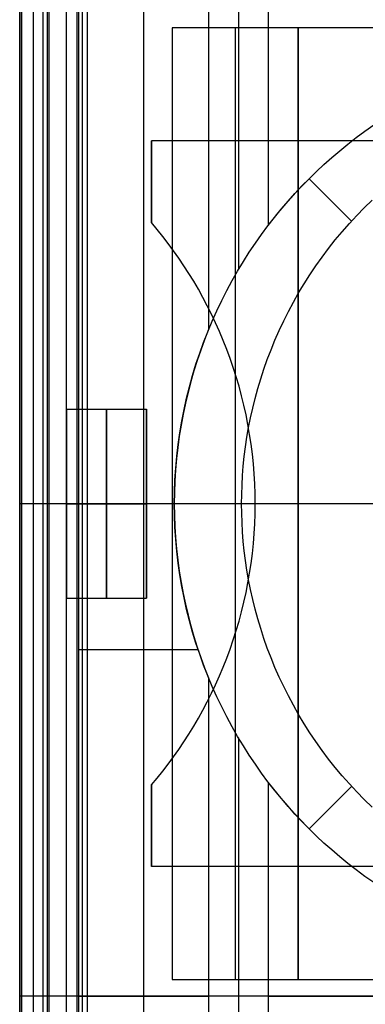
# Model space of a CAD drawing. Header units: millimetres. Extents: x -15 to 7, y 1 to 148.
# Tile 172 of 256: x -4.16 to -2.82, y 41.61 to 45.41. Entities that reach past the tile are written whole.
import ezdxf

# ---------------------------------------------------------------- set-up
doc = ezdxf.new("R2010")
doc.units = ezdxf.units.MM
doc.header["$MEASUREMENT"] = 0
doc.layers.add('Default', color=7, linetype='Continuous', true_color=0x000000)
doc.layers.add('Layer 01', color=7, linetype='Continuous', true_color=0x000000)

msp = doc.modelspace()

# ---------------------------------------------------------------- linework, layer by layer
at = {"layer": 'Default', "color": 254, "true_color": 0xcad1ee}
for points in [[(-3.9369, 73.1907), (-3.9369, 35.7229)], [(-3.9159, 73.1698), (-3.9159, 35.7439)], [(-3.895, 35.7648), (-3.895, 73.1488)], [(-4.1497, 6.9472), (-4.1497, 69.7106)], [(-4.1497, 7.2489), (-4.1497, 69.3953)], [(-4.1497, 69.08), (-4.1497, 8.1651)]]:
    msp.add_lwpolyline(points, dxfattribs=at)
at = {"layer": 'Default', "color": 171, "true_color": 0x8080ff}
for points in [[(-4.1047, 70.2941), (-4.1047, 27.6013)], [(-4.0497, 27.5187), (-4.0497, 70.2391)]]:
    msp.add_lwpolyline(points, dxfattribs=at)
at = {"layer": 'Layer 01'}
for points in [[(-4.1566, 41.6394), (-4.1566, 45.4394)], [(-4.1566, 41.6394), (-4.1566, 45.4394)], [(-4.1566, 41.6394), (-4.1566, 45.4394)], [(-4.0665, 41.6394), (-4.0665, 45.4394)], [(-4.0431, 41.6394), (-4.0431, 45.4394)], [(-3.9765, 41.6394), (-3.9765, 45.4394)], [(-3.9765, 41.6394), (-3.9765, 45.4394)], [(-3.9765, 41.6394), (-3.9765, 45.4394)], [(-3.9296, 45.4394), (-3.9296, 41.6394)], [(-3.6789, 45.4394), (-3.6789, 41.6394)], [(-3.4283, 45.4394), (-3.4283, 44.2115)], [(-3.3133, 45.4394), (-3.3133, 44.4428)], [(-3.1984, 45.4394), (-3.1984, 44.6137)], [(0.2355, 45.3757), (-3.5692, 45.3757)], [(-3.5692, 45.3757), (-3.5692, 41.703)], [(-3.5692, 45.3757), (-3.5692, 41.703)], [(-3.0832, 45.3757), (-3.5692, 45.3757)], [(-3.0832, 45.3757), (-3.5692, 45.3757)], [(-3.5692, 45.3757), (-3.5692, 41.703)], [(-3.3262, 45.3757), (-3.3262, 41.703)], [(-0.3386, 45.3757), (-3.0832, 45.3757)], [(-3.0832, 41.703), (-3.0832, 45.3757)], [(-3.0832, 45.3757), (-3.0832, 41.703)], [(-3.0832, 45.3757), (-3.0832, 41.703)], [(-2.7916, 42.0773), (-2.8257, 42.1014), (-2.859, 42.126), (-2.8914, 42.1512), (-2.923, 42.177), (-2.9538, 42.2033), (-2.9837, 42.23), (-3.0127, 42.2571), (-3.0409, 42.2847), (-3.0684, 42.3128), (-3.0955, 42.3419), (-3.1223, 42.3717), (-3.1485, 42.4025), (-3.1743, 42.4341), (-3.1995, 42.4665), (-3.2242, 42.4998), (-3.2482, 42.5339), (-3.2716, 42.5688), (-3.2944, 42.6046), (-3.3164, 42.6411), (-3.3377, 42.6783), (-3.3582, 42.7164), (-3.3778, 42.7551), (-3.3967, 42.7945), (-3.4146, 42.8346), (-3.4316, 42.8753), (-3.4477, 42.9167), (-3.4628, 42.9586), (-3.477, 43.0011), (-3.49, 43.0441), (-3.5021, 43.0876), (-3.513, 43.1315), (-3.5229, 43.1758), (-3.5317, 43.2204), (-3.5393, 43.2654), (-3.5458, 43.3106), (-3.5511, 43.3561), (-3.5552, 43.4018), (-3.5582, 43.4475), (-3.56, 43.4934), (-3.5606, 43.5394), (-3.56, 43.5853), (-3.5582, 43.6312), (-3.5552, 43.677), (-3.5511, 43.7226), (-3.5458, 43.7681), (-3.5393, 43.8133), (-3.5317, 43.8583), (-3.5229, 43.9029), (-3.513, 43.9472), (-3.5021, 43.9911), (-3.49, 44.0346), (-3.477, 44.0776), (-3.4628, 44.1201), (-3.4477, 44.162), (-3.4316, 44.2034), (-3.4146, 44.2441), (-3.3967, 44.2842), (-3.3778, 44.3236), (-3.3582, 44.3624), (-3.3377, 44.4004), (-3.3164, 44.4376), (-3.2944, 44.4741), (-3.2716, 44.5099), (-3.2482, 44.5448), (-3.2242, 44.5789), (-3.1995, 44.6122), (-3.1743, 44.6446), (-3.1485, 44.6762), (-3.1223, 44.707), (-3.0955, 44.7369), (-3.0684, 44.7659), (-3.0409, 44.794), (-3.0127, 44.8216), (-2.9837, 44.8487), (-2.9538, 44.8754), (-2.923, 44.9017), (-2.8914, 44.9275), (-2.859, 44.9527), (-2.8257, 44.9773), (-2.7916, 45.0014)], [(-2.7916, 42.0773), (-2.8257, 42.1014), (-2.859, 42.126), (-2.8914, 42.1512), (-2.923, 42.177), (-2.9538, 42.2033), (-2.9837, 42.23), (-3.0127, 42.2571), (-3.0409, 42.2847), (-3.0684, 42.3128), (-3.0955, 42.3419), (-3.1223, 42.3717), (-3.1485, 42.4025), (-3.1743, 42.4341), (-3.1995, 42.4665), (-3.2242, 42.4998), (-3.2482, 42.5339), (-3.2716, 42.5688), (-3.2944, 42.6046), (-3.3164, 42.6411), (-3.3377, 42.6783), (-3.3582, 42.7164), (-3.3778, 42.7551), (-3.3967, 42.7945), (-3.4146, 42.8346), (-3.4316, 42.8753), (-3.4477, 42.9167), (-3.4628, 42.9586), (-3.477, 43.0011), (-3.49, 43.0441), (-3.5021, 43.0876), (-3.513, 43.1315), (-3.5229, 43.1758), (-3.5317, 43.2204), (-3.5393, 43.2654), (-3.5458, 43.3106), (-3.5511, 43.3561), (-3.5552, 43.4018), (-3.5582, 43.4475), (-3.56, 43.4934), (-3.5606, 43.5394), (-3.56, 43.5853), (-3.5582, 43.6312), (-3.5552, 43.677), (-3.5511, 43.7226), (-3.5458, 43.7681), (-3.5393, 43.8133), (-3.5317, 43.8583), (-3.5229, 43.9029), (-3.513, 43.9472), (-3.5021, 43.9911), (-3.49, 44.0346), (-3.477, 44.0776), (-3.4628, 44.1201), (-3.4477, 44.162), (-3.4316, 44.2034), (-3.4146, 44.2441), (-3.3967, 44.2842), (-3.3778, 44.3236), (-3.3582, 44.3624), (-3.3377, 44.4004), (-3.3164, 44.4376), (-3.2944, 44.4741), (-3.2716, 44.5099), (-3.2482, 44.5448), (-3.2242, 44.5789), (-3.1995, 44.6122), (-3.1743, 44.6446), (-3.1485, 44.6762), (-3.1223, 44.707), (-3.0955, 44.7369), (-3.0684, 44.7659), (-3.0409, 44.794), (-3.0127, 44.8216), (-2.9837, 44.8487), (-2.9538, 44.8754), (-2.923, 44.9017), (-2.8914, 44.9275), (-2.859, 44.9527), (-2.8257, 44.9773), (-2.7916, 45.0014)], [(-3.0409, 44.794), (-3.0127, 44.8216), (-2.9837, 44.8487), (-2.9538, 44.8754), (-2.923, 44.9017), (-2.8914, 44.9275), (-2.859, 44.9527), (-2.8257, 44.9773), (-2.7916, 45.0014)], [(0.3516, 44.9394), (-3.6484, 44.9394)], [(-3.6484, 44.6243), (-3.6484, 44.9394)], [(0.3516, 44.9394), (-3.6484, 44.9394)], [(-3.6484, 44.9394), (-3.6484, 44.6243)], [(0.3516, 44.9394), (-3.6484, 44.9394)], [(-3.6484, 44.6243), (-3.6484, 44.9394)], [(-3.1984, 44.6137), (-3.1606, 44.6616), (-3.1217, 44.7077), (-3.0817, 44.7518), (-3.0409, 44.794)], [(-2.8771, 44.6302), (-3.0409, 44.794)], [(-2.7982, 42.3682), (-2.8282, 42.3974), (-2.8573, 42.4273), (-2.8857, 42.458), (-2.9133, 42.4894), (-2.94, 42.5214), (-2.9658, 42.5541), (-2.9908, 42.5874), (-3.0148, 42.6212), (-3.0379, 42.6556), (-3.0601, 42.6905), (-3.0813, 42.7258), (-3.1015, 42.7615), (-3.1208, 42.7976), (-3.139, 42.834), (-3.1563, 42.8707), (-3.1725, 42.9077), (-3.1878, 42.9449), (-3.202, 42.9822), (-3.2153, 43.0197), (-3.2276, 43.0573), (-3.2388, 43.095), (-3.2491, 43.1326), (-3.2585, 43.1703), (-3.2668, 43.2079), (-3.2742, 43.2455), (-3.2807, 43.2829), (-3.2862, 43.3202), (-3.2909, 43.3573), (-3.2947, 43.3942), (-3.2975, 43.4309), (-3.2996, 43.4674), (-3.3008, 43.5035), (-3.3012, 43.5394), (-3.3008, 43.5752), (-3.2996, 43.6114), (-3.2975, 43.6478), (-3.2947, 43.6845), (-3.2909, 43.7214), (-3.2862, 43.7585), (-3.2807, 43.7958), (-3.2742, 43.8332), (-3.2668, 43.8708), (-3.2585, 43.9084), (-3.2491, 43.9461), (-3.2388, 43.9837), (-3.2276, 44.0214), (-3.2153, 44.059), (-3.202, 44.0965), (-3.1878, 44.1338), (-3.1725, 44.171), (-3.1563, 44.208), (-3.139, 44.2447), (-3.1208, 44.2811), (-3.1015, 44.3172), (-3.0813, 44.3529), (-3.0601, 44.3882), (-3.0379, 44.4231), (-3.0148, 44.4575), (-2.9908, 44.4913), (-2.9658, 44.5246), (-2.94, 44.5573), (-2.9133, 44.5893), (-2.8857, 44.6207), (-2.8573, 44.6514), (-2.8282, 44.6813), (-2.7982, 44.7105)], [(-3.6484, 42.4544), (-3.6266, 42.4806), (-3.6052, 42.5073), (-3.5841, 42.5347), (-3.5635, 42.5627), (-3.5434, 42.5913), (-3.5237, 42.6205), (-3.5045, 42.6503), (-3.4859, 42.6807), (-3.4678, 42.7117), (-3.4503, 42.7433), (-3.4333, 42.7754), (-3.417, 42.808), (-3.4013, 42.8411), (-3.3863, 42.8748), (-3.372, 42.9089), (-3.3584, 42.9434), (-3.3454, 42.9785), (-3.3333, 43.0139), (-3.3219, 43.0497), (-3.3112, 43.0859), (-3.3014, 43.1224), (-3.2923, 43.1593), (-3.2841, 43.1965), (-3.2767, 43.2339), (-3.2701, 43.2715), (-3.2644, 43.3094), (-3.2596, 43.3474), (-3.2556, 43.3856), (-3.2525, 43.424), (-3.2503, 43.4624), (-3.249, 43.5009), (-3.2485, 43.5394), (-3.249, 43.5779), (-3.2503, 43.6163), (-3.2525, 43.6547), (-3.2556, 43.6931), (-3.2596, 43.7313), (-3.2644, 43.7693), (-3.2701, 43.8072), (-3.2767, 43.8448), (-3.2841, 43.8823), (-3.2923, 43.9194), (-3.3014, 43.9563), (-3.3112, 43.9928), (-3.3219, 44.029), (-3.3333, 44.0648), (-3.3454, 44.1003), (-3.3584, 44.1353), (-3.372, 44.1698), (-3.3863, 44.204), (-3.4013, 44.2376), (-3.417, 44.2707), (-3.4333, 44.3034), (-3.4503, 44.3354), (-3.4678, 44.367), (-3.4859, 44.398), (-3.5045, 44.4284), (-3.5237, 44.4582), (-3.5434, 44.4874), (-3.5635, 44.516), (-3.5841, 44.544), (-3.6052, 44.5714), (-3.6266, 44.5982), (-3.6484, 44.6243)], [(-3.6484, 42.4544), (-3.6266, 42.4806), (-3.6052, 42.5073), (-3.5841, 42.5347), (-3.5635, 42.5627), (-3.5434, 42.5913), (-3.5237, 42.6205), (-3.5045, 42.6503), (-3.4859, 42.6807), (-3.4678, 42.7117), (-3.4503, 42.7433), (-3.4333, 42.7754), (-3.417, 42.808), (-3.4013, 42.8411), (-3.3863, 42.8748), (-3.372, 42.9089), (-3.3584, 42.9434), (-3.3454, 42.9785), (-3.3333, 43.0139), (-3.3219, 43.0497), (-3.3112, 43.0859), (-3.3014, 43.1224), (-3.2923, 43.1593), (-3.2841, 43.1965), (-3.2767, 43.2339), (-3.2701, 43.2715), (-3.2644, 43.3094), (-3.2596, 43.3474), (-3.2556, 43.3856), (-3.2525, 43.424), (-3.2503, 43.4624), (-3.249, 43.5009), (-3.2485, 43.5394), (-3.249, 43.5779), (-3.2503, 43.6163), (-3.2525, 43.6547), (-3.2556, 43.6931), (-3.2596, 43.7313), (-3.2644, 43.7693), (-3.2701, 43.8072), (-3.2767, 43.8448), (-3.2841, 43.8823), (-3.2923, 43.9194), (-3.3014, 43.9563), (-3.3112, 43.9928), (-3.3219, 44.029), (-3.3333, 44.0648), (-3.3454, 44.1003), (-3.3584, 44.1353), (-3.372, 44.1698), (-3.3863, 44.204), (-3.4013, 44.2376), (-3.417, 44.2707), (-3.4333, 44.3034), (-3.4503, 44.3354), (-3.4678, 44.367), (-3.4859, 44.398), (-3.5045, 44.4284), (-3.5237, 44.4582), (-3.5434, 44.4874), (-3.5635, 44.516), (-3.5841, 44.544), (-3.6052, 44.5714), (-3.6266, 44.5982), (-3.6484, 44.6243)], [(-3.6484, 42.4544), (-3.6266, 42.4806), (-3.6052, 42.5073), (-3.5841, 42.5347), (-3.5635, 42.5627), (-3.5434, 42.5913), (-3.5237, 42.6205), (-3.5045, 42.6503), (-3.4859, 42.6807), (-3.4678, 42.7117), (-3.4503, 42.7433), (-3.4333, 42.7754), (-3.417, 42.808), (-3.4013, 42.8411), (-3.3863, 42.8748), (-3.372, 42.9089), (-3.3584, 42.9434), (-3.3454, 42.9785), (-3.3333, 43.0139), (-3.3219, 43.0497), (-3.3112, 43.0859), (-3.3014, 43.1224), (-3.2923, 43.1593), (-3.2841, 43.1965), (-3.2767, 43.2339), (-3.2701, 43.2715), (-3.2644, 43.3094), (-3.2596, 43.3474), (-3.2556, 43.3856), (-3.2525, 43.424), (-3.2503, 43.4624), (-3.249, 43.5009), (-3.2485, 43.5394), (-3.249, 43.5779), (-3.2503, 43.6163), (-3.2525, 43.6547), (-3.2556, 43.6931), (-3.2596, 43.7313), (-3.2644, 43.7693), (-3.2701, 43.8072), (-3.2767, 43.8448), (-3.2841, 43.8823), (-3.2923, 43.9194), (-3.3014, 43.9563), (-3.3112, 43.9928), (-3.3219, 44.029), (-3.3333, 44.0648), (-3.3454, 44.1003), (-3.3584, 44.1353), (-3.372, 44.1698), (-3.3863, 44.204), (-3.4013, 44.2376), (-3.417, 44.2707), (-3.4333, 44.3034), (-3.4503, 44.3354), (-3.4678, 44.367), (-3.4859, 44.398), (-3.5045, 44.4284), (-3.5237, 44.4582), (-3.5434, 44.4874), (-3.5635, 44.516), (-3.5841, 44.544), (-3.6052, 44.5714), (-3.6266, 44.5982), (-3.6484, 44.6243)], [(-3.4283, 44.2115), (-3.4438, 44.1724), (-3.4584, 44.1327), (-3.4721, 44.0925), (-3.4849, 44.0518), (-3.4968, 44.0107), (-3.5077, 43.9692), (-3.5176, 43.9273), (-3.5266, 43.8851), (-3.5345, 43.8426), (-3.5414, 43.7998), (-3.5472, 43.7567), (-3.552, 43.7135), (-3.5557, 43.6701), (-3.5584, 43.6266), (-3.56, 43.583), (-3.5606, 43.5394), (-3.56, 43.4957), (-3.5584, 43.4521), (-3.5557, 43.4086), (-3.552, 43.3652), (-3.5472, 43.322), (-3.5414, 43.2789), (-3.5345, 43.2361), (-3.5266, 43.1936), (-3.5176, 43.1514), (-3.5077, 43.1095), (-3.4968, 43.068), (-3.4849, 43.0269), (-3.4721, 42.9862), (-3.4584, 42.946), (-3.4438, 42.9063), (-3.4283, 42.8672)], [(-3.9765, 43.1744), (-3.9765, 43.9043)], [(-3.9765, 43.9043), (-3.9765, 43.1744)], [(-3.9765, 43.9043), (-3.6675, 43.9043)], [(-3.9765, 43.9043), (-3.6675, 43.9043)], [(-3.9765, 43.9043), (-3.6675, 43.9043)], [(-3.822, 43.1744), (-3.822, 43.9043)], [(-3.822, 43.9043), (-3.822, 43.1744)], [(-3.6675, 43.1744), (-3.6675, 43.9043)], [(-3.6675, 43.9043), (-3.6675, 43.1744)], [(-3.6675, 43.1744), (-3.6675, 43.9043)], [(-3.9765, 43.5394), (-4.1566, 43.5394)], [(-3.2485, 43.5394), (-3.9765, 43.5394)], [(-3.9765, 43.5394), (-3.6675, 43.5394)], [(-3.9765, 43.5394), (-3.6675, 43.5394)], [(0.2355, 43.5394), (-3.5692, 43.5394)], [(-3.0832, 43.5394), (-3.5692, 43.5394)], [(-2.7862, 43.5394), (-3.3012, 43.5394)], [(-2.7862, 43.5394), (-3.2485, 43.5394)], [(-0.3386, 43.5394), (-3.0832, 43.5394)], [(-3.9765, 43.1744), (-3.6675, 43.1744)], [(-3.9765, 43.1744), (-3.6675, 43.1744)], [(-3.9765, 43.1744), (-3.6675, 43.1744)], [(-3.9296, 42.9771), (-3.4691, 42.9771)], [(-3.4283, 42.8672), (-3.4283, 41.6394)], [(-3.3133, 42.6359), (-3.3133, 41.6394)], [(-3.6484, 42.1394), (-3.6484, 42.4544)], [(-3.6484, 42.4544), (-3.6484, 42.1394)], [(-3.6484, 42.1394), (-3.6484, 42.4544)], [(-2.7916, 42.0773), (-2.8257, 42.1014), (-2.859, 42.126), (-2.8914, 42.1512), (-2.923, 42.177), (-2.9538, 42.2033), (-2.9837, 42.23), (-3.0127, 42.2571), (-3.0409, 42.2847), (-3.0817, 42.3269), (-3.1217, 42.371), (-3.1606, 42.4171), (-3.1984, 42.465)], [(-3.1984, 42.465), (-3.1984, 41.6394)], [(-3.0409, 42.2847), (-2.8771, 42.4485)], [(0.3516, 42.1394), (-3.6484, 42.1394)], [(0.3516, 42.1394), (-3.6484, 42.1394)], [(0.3516, 42.1394), (-3.6484, 42.1394)], [(-3.5692, 41.703), (0.2355, 41.703)], [(-3.5692, 41.703), (-3.0832, 41.703)], [(-3.5692, 41.703), (-3.0832, 41.703)], [(-3.0832, 41.703), (-0.3386, 41.703)], [(-3.9765, 41.6394), (-4.1566, 41.6394)], [(3.8392, 41.6394), (-4.1566, 41.6394)], [(-3.9765, 41.6394), (-4.1566, 41.6394)], [(-4.1566, 37.8394), (-4.1566, 41.6394)], [(-4.1566, 37.8394), (-4.1566, 41.6394)], [(3.8392, 41.6394), (-4.1566, 41.6394)], [(-4.1566, 37.8394), (-4.1566, 41.6394)], [(-4.0665, 37.8394), (-4.0665, 41.6394)], [(-4.0431, 37.8394), (-4.0431, 41.6394)], [(3.8392, 41.6394), (-3.9765, 41.6394)], [(3.8392, 41.6394), (-3.9765, 41.6394)], [(-3.9765, 37.8394), (-3.9765, 41.6394)], [(-3.9765, 37.8394), (-3.9765, 41.6394)], [(-3.9765, 37.8394), (-3.9765, 41.6394)], [(-3.9296, 41.6394), (-3.4283, 41.6394)], [(-3.9296, 41.6394), (-3.9296, 37.8394)], [(-3.9296, 41.6394), (-3.4283, 41.6394)], [(-3.6789, 41.6394), (-3.6789, 37.8394)], [(-3.4283, 41.6394), (-3.4283, 40.4115)], [(-3.3133, 41.6394), (-3.3133, 40.6428)], [(-3.1984, 41.6394), (2.9016, 41.6394)], [(-3.1984, 41.6394), (2.9016, 41.6394)], [(-3.1984, 41.6394), (-3.1984, 40.8137)]]:
    msp.add_lwpolyline(points, dxfattribs=at)
at = {"layer": 'Layer 01', "extrusion": (1, 0, 0)}
for points in [[(45.3757, -18.0229), (45.3757, -11.9836)], [(45.3757, -11.9836), (45.3757, -17.7456)], [(44.9394, -29.3159), (44.9394, -21.838)], [(44.794, -8.9756), (44.794, -17.7336)], [(44.6243, -29.3159), (44.6243, -21.838)], [(43.9043, -21.1939), (43.9043, -20.4639)], [(43.9043, -21.1939), (43.9043, -20.4639)], [(43.9043, -21.1939), (43.9043, -20.4639)], [(43.5394, -16.838), (43.5394, -9.338)], [(43.5394, -21.838), (43.5394, -21.1939)], [(43.5394, -20.4639), (43.5394, -16.838)], [(43.5394, -21.1939), (43.5394, -20.4639)], [(43.5394, -18.0229), (43.5394, -11.9836)], [(43.4986, -17.7456), (43.4986, -11.9836)], [(43.1744, -20.4639), (43.1744, -21.1939)], [(43.1744, -20.4639), (43.1744, -21.1939)], [(43.1744, -20.4639), (43.1744, -21.1939)], [(42.4544, -21.838), (42.4544, -29.3159)], [(42.2847, -8.9756), (42.2847, -17.7336)], [(42.1394, -29.3159), (42.1394, -21.838)], [(41.703, -18.0229), (41.703, -11.9836)], [(41.703, -17.7456), (41.703, -11.9836)], [(41.6394, -16.838), (41.6394, -9.338)], [(41.6394, -16.838), (41.6394, -9.338)], [(41.6394, -21.838), (41.6394, -16.838)], [(41.6394, -21.838), (41.6394, -16.838)]]:
    msp.add_lwpolyline(points, dxfattribs=at)
at = {"layer": 'Layer 01', "extrusion": (0.844189, -1.70359e-13, -0.536046)}
msp.add_lwpolyline([(44.6137, -9.2915), (44.5734, -9.347), (44.5315, -9.4014), (44.488, -9.4545), (44.4428, -9.506), (44.416, -9.535), (44.3887, -9.5634), (44.3607, -9.5913), (44.3321, -9.6185), (44.3028, -9.6451), (44.273, -9.671), (44.2426, -9.6962), (44.2115, -9.7205)], dxfattribs=at)
at = {"layer": 'Layer 01', "extrusion": (0, 1, 0)}
for points in [[(4.1566, -9.3379), (3.9296, -9.3377)], [(4.1566, -9.338), (3.9296, -9.3377)], [(4.1566, -9.338), (3.9296, -9.3377)], [(3.4283, -9.3377), (3.1984, -8.9756)], [(3.4283, -9.3377), (3.1984, -8.9756)]]:
    msp.add_lwpolyline(points, dxfattribs=at)
at = {"layer": 'Layer 01', "extrusion": (0.844189, 1.70359e-13, -0.536046)}
msp.add_lwpolyline([(42.8672, -9.7205), (42.8361, -9.6962), (42.8057, -9.671), (42.7759, -9.6451), (42.7467, -9.6185), (42.718, -9.5913), (42.6901, -9.5634), (42.6627, -9.535), (42.6359, -9.506), (42.5907, -9.4545), (42.5472, -9.4014), (42.5053, -9.347), (42.465, -9.2915)], dxfattribs=at)

doc.saveas('drawing.dxf')
